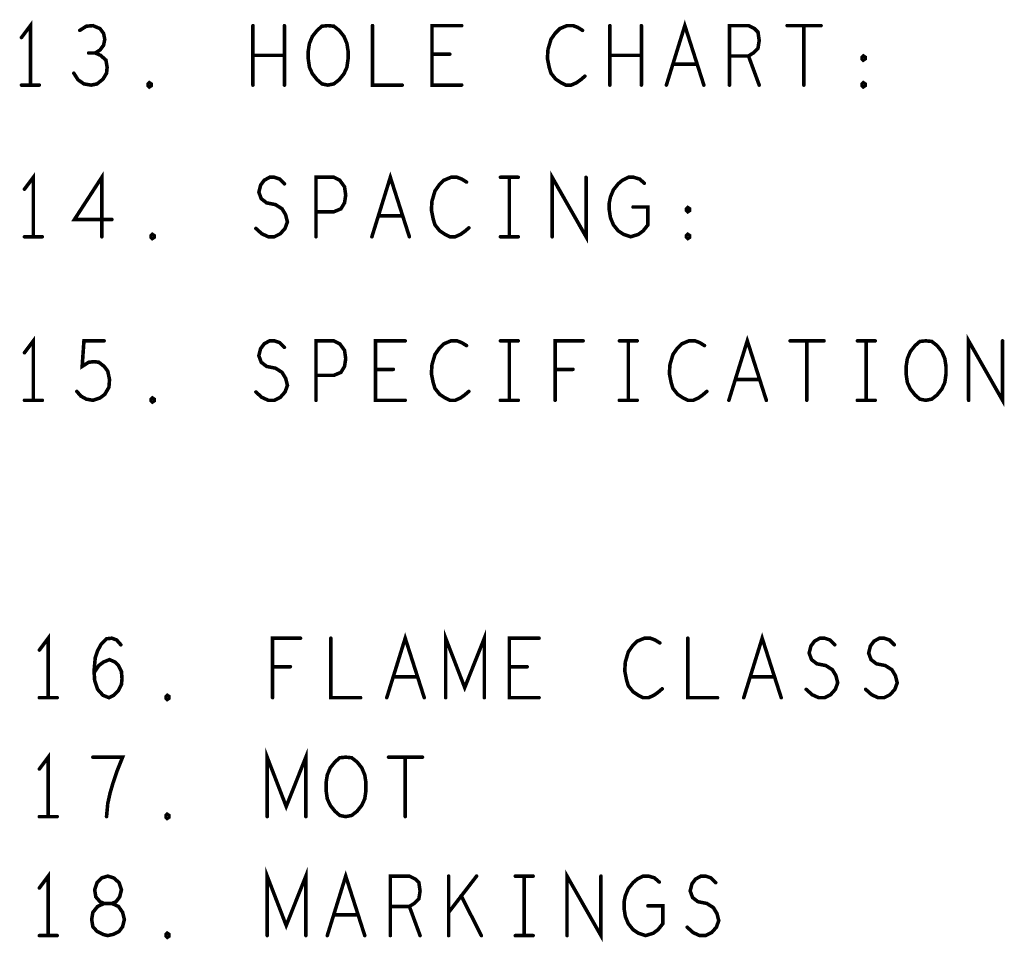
# Model space of a CAD drawing. Extents: x 28 to 61, y 24.9 to 46.
# Tile 71 of 96: x 46.1 to 47.8, y 36.7 to 38.3. Entities that reach past the tile are written whole.
import ezdxf

# ---------------------------------------------------------------- set-up
doc = ezdxf.new("R2010")
doc.units = 0
doc.layers.add('1', color=2, linetype='CONTINUOUS')

msp = doc.modelspace()

# ---------------------------------------------------------------- linework, layer by layer
at = {"layer": '1', "const_width": 0.006}
for points in [[(47.234, 38.171), (47.265, 38.271), (47.297, 38.171)], [(46.165, 38.171), (46.165, 38.271), (46.15, 38.251)], [(46.274, 38.225), (46.282, 38.23), (46.288, 38.238), (46.29, 38.248), (46.288, 38.258), (46.282, 38.266), (46.27, 38.271), (46.259, 38.27), (46.248, 38.263)], [(46.539, 38.171), (46.539, 38.271)], [(46.592, 38.271), (46.592, 38.171)], [(46.665, 38.171), (46.655, 38.173), (46.647, 38.18), (46.639, 38.19), (46.634, 38.201), (46.632, 38.215), (46.632, 38.228), (46.634, 38.241), (46.639, 38.253), (46.647, 38.263), (46.655, 38.27), (46.665, 38.271), (46.675, 38.27), (46.684, 38.263), (46.692, 38.253), (46.697, 38.241), (46.699, 38.228), (46.699, 38.215), (46.697, 38.201), (46.692, 38.19), (46.684, 38.18), (46.675, 38.173), (46.665, 38.171)], [(46.74, 38.271), (46.74, 38.171), (46.79, 38.171)], [(46.89, 38.171), (46.84, 38.171), (46.84, 38.271), (46.89, 38.271)], [(47.093, 38.263), (47.085, 38.268), (47.077, 38.271), (47.067, 38.271), (47.055, 38.266), (47.047, 38.258), (47.04, 38.248), (47.035, 38.231), (47.034, 38.216), (47.037, 38.201), (47.04, 38.191), (47.048, 38.181), (47.057, 38.175), (47.065, 38.171), (47.074, 38.171), (47.083, 38.175), (47.09, 38.18), (47.097, 38.186)], [(47.139, 38.171), (47.139, 38.271)], [(47.192, 38.271), (47.192, 38.171)], [(47.34, 38.171), (47.34, 38.271), (47.372, 38.271), (47.382, 38.266), (47.388, 38.26), (47.39, 38.246), (47.388, 38.233), (47.38, 38.225), (47.372, 38.22), (47.34, 38.22)], [(47.437, 38.271), (47.494, 38.271)], [(47.465, 38.271), (47.465, 38.171)], [(46.238, 38.191), (46.245, 38.18), (46.255, 38.173), (46.267, 38.171), (46.277, 38.173), (46.287, 38.181), (46.293, 38.191), (46.294, 38.201), (46.292, 38.213), (46.283, 38.221), (46.274, 38.225), (46.263, 38.225)], [(46.592, 38.221), (46.539, 38.221)], [(46.87, 38.223), (46.84, 38.223)], [(47.192, 38.221), (47.139, 38.221)], [(47.372, 38.22), (47.39, 38.171)], [(47.565, 38.213), (47.563, 38.215), (47.563, 38.218), (47.565, 38.22), (47.568, 38.218), (47.568, 38.215), (47.565, 38.213)], [(47.285, 38.206), (47.245, 38.206)], [(46.15, 38.171), (46.18, 38.171)], [(46.365, 38.168), (46.363, 38.17), (46.363, 38.173), (46.365, 38.175), (46.368, 38.173), (46.368, 38.17), (46.365, 38.168)], [(47.565, 38.168), (47.563, 38.17), (47.563, 38.173), (47.565, 38.175), (47.568, 38.173), (47.568, 38.17), (47.565, 38.168)], [(46.17, 37.916), (46.17, 38.016), (46.155, 37.996)], [(46.285, 37.916), (46.285, 38.016), (46.239, 37.945), (46.302, 37.945)], [(46.544, 37.93), (46.554, 37.921), (46.565, 37.916), (46.575, 37.916), (46.585, 37.921), (46.593, 37.93), (46.597, 37.941), (46.594, 37.953), (46.588, 37.963), (46.577, 37.97), (46.562, 37.973), (46.553, 37.98), (46.549, 37.991), (46.552, 38.003), (46.558, 38.011), (46.567, 38.016), (46.575, 38.016), (46.584, 38.013), (46.592, 38.005)], [(46.645, 37.916), (46.645, 38.016), (46.675, 38.016), (46.685, 38.011), (46.693, 38), (46.695, 37.986), (46.693, 37.973), (46.687, 37.963), (46.675, 37.958), (46.645, 37.958)], [(46.739, 37.916), (46.77, 38.016), (46.802, 37.916)], [(46.898, 38.008), (46.89, 38.013), (46.882, 38.016), (46.872, 38.016), (46.86, 38.011), (46.852, 38.003), (46.845, 37.993), (46.84, 37.976), (46.839, 37.961), (46.842, 37.946), (46.845, 37.936), (46.853, 37.926), (46.862, 37.92), (46.87, 37.916), (46.879, 37.916), (46.888, 37.92), (46.895, 37.925), (46.902, 37.931)], [(46.955, 38.016), (46.985, 38.016)], [(46.97, 38.016), (46.97, 37.916)], [(47.042, 37.916), (47.042, 38.016), (47.099, 37.916), (47.099, 38.016)], [(47.178, 37.966), (47.203, 37.966), (47.203, 37.936), (47.195, 37.926), (47.187, 37.92), (47.174, 37.916), (47.162, 37.92), (47.153, 37.926), (47.145, 37.936), (47.14, 37.948), (47.138, 37.961), (47.138, 37.973), (47.14, 37.983), (47.145, 37.995), (47.153, 38.005), (47.16, 38.011), (47.17, 38.016), (47.179, 38.016), (47.189, 38.013), (47.197, 38.006)], [(47.27, 37.958), (47.268, 37.96), (47.268, 37.963), (47.27, 37.965), (47.273, 37.963), (47.273, 37.96), (47.27, 37.958)], [(46.79, 37.951), (46.75, 37.951)], [(46.155, 37.916), (46.185, 37.916)], [(46.37, 37.913), (46.368, 37.915), (46.368, 37.918), (46.37, 37.92), (46.373, 37.918), (46.373, 37.915), (46.37, 37.913)], [(46.955, 37.916), (46.985, 37.916)], [(47.27, 37.913), (47.268, 37.915), (47.268, 37.918), (47.27, 37.92), (47.273, 37.918), (47.273, 37.915), (47.27, 37.913)], [(47.339, 37.641), (47.37, 37.741), (47.402, 37.641)], [(47.742, 37.641), (47.742, 37.741), (47.799, 37.641), (47.799, 37.741)], [(46.17, 37.641), (46.17, 37.741), (46.155, 37.721)], [(46.243, 37.656), (46.25, 37.648), (46.259, 37.643), (46.27, 37.641), (46.282, 37.645), (46.29, 37.651), (46.297, 37.663), (46.298, 37.676), (46.295, 37.69), (46.289, 37.698), (46.28, 37.705), (46.272, 37.706), (46.263, 37.705), (46.252, 37.698), (46.255, 37.741), (46.289, 37.741)], [(46.544, 37.655), (46.554, 37.646), (46.565, 37.641), (46.575, 37.641), (46.585, 37.646), (46.593, 37.655), (46.597, 37.666), (46.594, 37.678), (46.588, 37.688), (46.577, 37.695), (46.562, 37.698), (46.553, 37.705), (46.549, 37.716), (46.552, 37.728), (46.558, 37.736), (46.567, 37.741), (46.575, 37.741), (46.584, 37.738), (46.592, 37.73)], [(46.645, 37.641), (46.645, 37.741), (46.675, 37.741), (46.685, 37.736), (46.693, 37.725), (46.695, 37.711), (46.693, 37.698), (46.687, 37.688), (46.675, 37.683), (46.645, 37.683)], [(46.795, 37.641), (46.745, 37.641), (46.745, 37.741), (46.795, 37.741)], [(46.898, 37.733), (46.89, 37.738), (46.882, 37.741), (46.872, 37.741), (46.86, 37.736), (46.852, 37.728), (46.845, 37.718), (46.84, 37.701), (46.839, 37.686), (46.842, 37.671), (46.845, 37.661), (46.853, 37.651), (46.862, 37.645), (46.87, 37.641), (46.879, 37.641), (46.888, 37.645), (46.895, 37.65), (46.902, 37.656)], [(46.955, 37.741), (46.985, 37.741)], [(46.97, 37.741), (46.97, 37.641)], [(47.047, 37.641), (47.047, 37.741), (47.094, 37.741)], [(47.155, 37.741), (47.185, 37.741)], [(47.17, 37.741), (47.17, 37.641)], [(47.298, 37.733), (47.29, 37.738), (47.282, 37.741), (47.272, 37.741), (47.26, 37.736), (47.252, 37.728), (47.245, 37.718), (47.24, 37.701), (47.239, 37.686), (47.242, 37.671), (47.245, 37.661), (47.253, 37.651), (47.262, 37.645), (47.27, 37.641), (47.279, 37.641), (47.288, 37.645), (47.295, 37.65), (47.302, 37.656)], [(47.442, 37.741), (47.499, 37.741)], [(47.47, 37.741), (47.47, 37.641)], [(47.555, 37.741), (47.585, 37.741)], [(47.57, 37.741), (47.57, 37.641)], [(47.67, 37.641), (47.66, 37.643), (47.652, 37.65), (47.644, 37.66), (47.639, 37.671), (47.637, 37.685), (47.637, 37.698), (47.639, 37.711), (47.644, 37.723), (47.652, 37.733), (47.66, 37.74), (47.67, 37.741), (47.68, 37.74), (47.689, 37.733), (47.697, 37.723), (47.702, 37.711), (47.704, 37.698), (47.704, 37.685), (47.702, 37.671), (47.697, 37.66), (47.689, 37.65), (47.68, 37.643), (47.67, 37.641)], [(46.775, 37.693), (46.745, 37.693)], [(47.077, 37.693), (47.047, 37.693)], [(47.39, 37.676), (47.35, 37.676)], [(46.155, 37.641), (46.185, 37.641)], [(46.37, 37.638), (46.368, 37.64), (46.368, 37.643), (46.37, 37.645), (46.373, 37.643), (46.373, 37.64), (46.37, 37.638)], [(46.955, 37.641), (46.985, 37.641)], [(47.155, 37.641), (47.185, 37.641)], [(47.555, 37.641), (47.585, 37.641)], [(46.863, 37.141), (46.863, 37.241), (46.895, 37.158), (46.928, 37.241), (46.928, 37.141)], [(46.195, 37.141), (46.195, 37.241), (46.18, 37.221)], [(46.272, 37.183), (46.28, 37.195), (46.288, 37.201), (46.298, 37.205), (46.307, 37.201), (46.313, 37.195), (46.318, 37.185), (46.319, 37.173), (46.318, 37.163), (46.313, 37.153), (46.305, 37.145), (46.297, 37.141), (46.287, 37.145), (46.278, 37.155), (46.273, 37.17), (46.272, 37.186), (46.274, 37.208), (46.278, 37.22), (46.284, 37.231), (46.293, 37.24), (46.302, 37.241), (46.31, 37.238), (46.317, 37.23)], [(46.572, 37.141), (46.572, 37.241), (46.619, 37.241)], [(46.67, 37.241), (46.67, 37.141), (46.72, 37.141)], [(46.764, 37.141), (46.795, 37.241), (46.827, 37.141)], [(47.02, 37.141), (46.97, 37.141), (46.97, 37.241), (47.02, 37.241)], [(47.223, 37.233), (47.215, 37.238), (47.207, 37.241), (47.197, 37.241), (47.185, 37.236), (47.177, 37.228), (47.17, 37.218), (47.165, 37.201), (47.164, 37.186), (47.167, 37.171), (47.17, 37.161), (47.178, 37.151), (47.187, 37.145), (47.195, 37.141), (47.204, 37.141), (47.213, 37.145), (47.22, 37.15), (47.227, 37.156)], [(47.27, 37.241), (47.27, 37.141), (47.32, 37.141)], [(47.364, 37.141), (47.395, 37.241), (47.427, 37.141)], [(47.469, 37.155), (47.479, 37.146), (47.49, 37.141), (47.5, 37.141), (47.51, 37.146), (47.518, 37.155), (47.522, 37.166), (47.519, 37.178), (47.513, 37.188), (47.502, 37.195), (47.487, 37.198), (47.478, 37.205), (47.474, 37.216), (47.477, 37.228), (47.483, 37.236), (47.492, 37.241), (47.5, 37.241), (47.509, 37.238), (47.517, 37.23)], [(47.569, 37.155), (47.579, 37.146), (47.59, 37.141), (47.6, 37.141), (47.61, 37.146), (47.618, 37.155), (47.622, 37.166), (47.619, 37.178), (47.613, 37.188), (47.602, 37.195), (47.587, 37.198), (47.578, 37.205), (47.574, 37.216), (47.577, 37.228), (47.583, 37.236), (47.592, 37.241), (47.6, 37.241), (47.609, 37.238), (47.617, 37.23)], [(46.602, 37.193), (46.572, 37.193)], [(47, 37.193), (46.97, 37.193)], [(46.815, 37.176), (46.775, 37.176)], [(47.415, 37.176), (47.375, 37.176)], [(46.18, 37.141), (46.21, 37.141)], [(46.395, 37.138), (46.393, 37.14), (46.393, 37.143), (46.395, 37.145), (46.398, 37.143), (46.398, 37.14), (46.395, 37.138)], [(46.563, 36.941), (46.563, 37.041), (46.595, 36.958), (46.628, 37.041), (46.628, 36.941)], [(46.195, 36.941), (46.195, 37.041), (46.18, 37.021)], [(46.293, 36.941), (46.295, 36.963), (46.299, 36.981), (46.304, 36.998), (46.31, 37.016), (46.32, 37.041), (46.27, 37.041)], [(46.695, 36.941), (46.685, 36.943), (46.677, 36.95), (46.669, 36.96), (46.664, 36.971), (46.662, 36.985), (46.662, 36.998), (46.664, 37.011), (46.669, 37.023), (46.677, 37.033), (46.685, 37.04), (46.695, 37.041), (46.705, 37.04), (46.714, 37.033), (46.722, 37.023), (46.727, 37.011), (46.729, 36.998), (46.729, 36.985), (46.727, 36.971), (46.722, 36.96), (46.714, 36.95), (46.705, 36.943), (46.695, 36.941)], [(46.767, 37.041), (46.824, 37.041)], [(46.795, 37.041), (46.795, 36.941)], [(46.18, 36.941), (46.21, 36.941)], [(46.395, 36.938), (46.393, 36.94), (46.393, 36.943), (46.395, 36.945), (46.398, 36.943), (46.398, 36.94), (46.395, 36.938)], [(46.563, 36.741), (46.563, 36.841), (46.595, 36.758), (46.628, 36.841), (46.628, 36.741)], [(46.195, 36.741), (46.195, 36.841), (46.18, 36.821)], [(46.295, 36.741), (46.304, 36.743), (46.314, 36.748), (46.32, 36.756), (46.323, 36.768), (46.32, 36.78), (46.313, 36.79), (46.302, 36.795), (46.289, 36.795), (46.282, 36.798), (46.275, 36.806), (46.273, 36.818), (46.277, 36.83), (46.285, 36.838), (46.295, 36.841), (46.305, 36.838), (46.314, 36.83), (46.318, 36.818), (46.315, 36.806), (46.309, 36.798), (46.302, 36.795), (46.289, 36.795), (46.278, 36.79), (46.27, 36.78), (46.268, 36.768), (46.27, 36.756), (46.277, 36.748), (46.287, 36.743), (46.295, 36.741)], [(46.664, 36.741), (46.695, 36.841), (46.727, 36.741)], [(46.77, 36.741), (46.77, 36.841), (46.802, 36.841), (46.812, 36.836), (46.818, 36.83), (46.82, 36.816), (46.818, 36.803), (46.81, 36.795), (46.802, 36.79), (46.77, 36.79)], [(46.868, 36.741), (46.868, 36.841)], [(46.915, 36.841), (46.868, 36.78)], [(46.98, 36.841), (47.01, 36.841)], [(46.995, 36.841), (46.995, 36.741)], [(47.067, 36.741), (47.067, 36.841), (47.124, 36.741), (47.124, 36.841)], [(47.203, 36.791), (47.228, 36.791), (47.228, 36.761), (47.22, 36.751), (47.212, 36.745), (47.199, 36.741), (47.187, 36.745), (47.178, 36.751), (47.17, 36.761), (47.165, 36.773), (47.163, 36.786), (47.163, 36.798), (47.165, 36.808), (47.17, 36.82), (47.178, 36.83), (47.185, 36.836), (47.195, 36.841), (47.204, 36.841), (47.214, 36.838), (47.222, 36.831)], [(47.269, 36.755), (47.279, 36.746), (47.29, 36.741), (47.3, 36.741), (47.31, 36.746), (47.318, 36.755), (47.322, 36.766), (47.319, 36.778), (47.313, 36.788), (47.302, 36.795), (47.287, 36.798), (47.278, 36.805), (47.274, 36.816), (47.277, 36.828), (47.283, 36.836), (47.292, 36.841), (47.3, 36.841), (47.309, 36.838), (47.317, 36.83)], [(46.923, 36.741), (46.889, 36.808)], [(46.802, 36.79), (46.82, 36.741)], [(46.715, 36.776), (46.675, 36.776)], [(46.18, 36.741), (46.21, 36.741)], [(46.395, 36.738), (46.393, 36.74), (46.393, 36.743), (46.395, 36.745), (46.398, 36.743), (46.398, 36.74), (46.395, 36.738)], [(46.98, 36.741), (47.01, 36.741)]]:
    msp.add_lwpolyline(points, dxfattribs=at)
at = {"layer": '1', "const_width": 0.003}
for points in [[(46.2495, 38.263, 1), (46.2465, 38.263, 1)], [(46.5405, 38.271, 1), (46.5375, 38.271, 1)], [(46.5935, 38.271, 1), (46.5905, 38.271, 1)], [(46.7415, 38.271, 1), (46.7385, 38.271, 1)], [(46.8915, 38.271, 1), (46.8885, 38.271, 1)], [(47.0945, 38.263, 1), (47.0915, 38.263, 1)], [(47.1405, 38.271, 1), (47.1375, 38.271, 1)], [(47.1935, 38.271, 1), (47.1905, 38.271, 1)], [(47.4385, 38.271, 1), (47.4355, 38.271, 1)], [(47.4665, 38.271, 1), (47.4635, 38.271, 1)], [(47.4955, 38.271, 1), (47.4925, 38.271, 1)], [(46.1515, 38.251, 1), (46.1485, 38.251, 1)], [(46.2645, 38.225, 1), (46.2615, 38.225, 1)], [(46.2755, 38.225, 1), (46.2725, 38.225, 1)], [(46.5405, 38.221, 1), (46.5375, 38.221, 1)], [(46.5935, 38.221, 1), (46.5905, 38.221, 1)], [(46.8415, 38.223, 1), (46.8385, 38.223, 1)], [(46.8715, 38.223, 1), (46.8685, 38.223, 1)], [(47.1405, 38.221, 1), (47.1375, 38.221, 1)], [(47.1935, 38.221, 1), (47.1905, 38.221, 1)], [(47.3415, 38.22, 1), (47.3385, 38.22, 1)], [(47.3735, 38.22, 1), (47.3705, 38.22, 1)], [(47.5665, 38.213, 1), (47.5635, 38.213, 1)], [(47.5665, 38.213, 1), (47.5635, 38.213, 1)], [(47.2465, 38.206, 1), (47.2435, 38.206, 1)], [(47.2865, 38.206, 1), (47.2835, 38.206, 1)], [(46.2395, 38.191, 1), (46.2365, 38.191, 1)], [(47.0985, 38.186, 1), (47.0955, 38.186, 1)], [(46.1515, 38.171, 1), (46.1485, 38.171, 1)], [(46.1665, 38.171, 1), (46.1635, 38.171, 1)], [(46.1815, 38.171, 1), (46.1785, 38.171, 1)], [(46.3665, 38.168, 1), (46.3635, 38.168, 1)], [(46.3665, 38.168, 1), (46.3635, 38.168, 1)], [(46.5405, 38.171, 1), (46.5375, 38.171, 1)], [(46.5935, 38.171, 1), (46.5905, 38.171, 1)], [(46.6665, 38.171, 1), (46.6635, 38.171, 1)], [(46.6665, 38.171, 1), (46.6635, 38.171, 1)], [(46.7915, 38.171, 1), (46.7885, 38.171, 1)], [(46.8915, 38.171, 1), (46.8885, 38.171, 1)], [(47.1405, 38.171, 1), (47.1375, 38.171, 1)], [(47.1935, 38.171, 1), (47.1905, 38.171, 1)], [(47.2355, 38.171, 1), (47.2325, 38.171, 1)], [(47.2985, 38.171, 1), (47.2955, 38.171, 1)], [(47.3415, 38.171, 1), (47.3385, 38.171, 1)], [(47.3915, 38.171, 1), (47.3885, 38.171, 1)], [(47.4665, 38.171, 1), (47.4635, 38.171, 1)], [(47.5665, 38.168, 1), (47.5635, 38.168, 1)], [(47.5665, 38.168, 1), (47.5635, 38.168, 1)], [(46.9565, 38.016, 1), (46.9535, 38.016, 1)], [(46.9715, 38.016, 1), (46.9685, 38.016, 1)], [(46.9865, 38.016, 1), (46.9835, 38.016, 1)], [(47.1005, 38.016, 1), (47.0975, 38.016, 1)], [(46.1565, 37.996, 1), (46.1535, 37.996, 1)], [(46.5935, 38.005, 1), (46.5905, 38.005, 1)], [(46.8995, 38.008, 1), (46.8965, 38.008, 1)], [(47.1985, 38.006, 1), (47.1955, 38.006, 1)], [(47.1795, 37.966, 1), (47.1765, 37.966, 1)], [(46.6465, 37.958, 1), (46.6435, 37.958, 1)], [(46.7515, 37.951, 1), (46.7485, 37.951, 1)], [(46.7915, 37.951, 1), (46.7885, 37.951, 1)], [(47.2715, 37.958, 1), (47.2685, 37.958, 1)], [(47.2715, 37.958, 1), (47.2685, 37.958, 1)], [(46.3035, 37.945, 1), (46.3005, 37.945, 1)], [(46.5455, 37.93, 1), (46.5425, 37.93, 1)], [(46.9035, 37.931, 1), (46.9005, 37.931, 1)], [(46.1565, 37.916, 1), (46.1535, 37.916, 1)], [(46.1715, 37.916, 1), (46.1685, 37.916, 1)], [(46.1865, 37.916, 1), (46.1835, 37.916, 1)], [(46.2865, 37.916, 1), (46.2835, 37.916, 1)], [(46.6465, 37.916, 1), (46.6435, 37.916, 1)], [(46.7405, 37.916, 1), (46.7375, 37.916, 1)], [(46.8035, 37.916, 1), (46.8005, 37.916, 1)], [(46.9565, 37.916, 1), (46.9535, 37.916, 1)], [(46.9715, 37.916, 1), (46.9685, 37.916, 1)], [(46.9865, 37.916, 1), (46.9835, 37.916, 1)], [(47.0435, 37.916, 1), (47.0405, 37.916, 1)], [(46.3715, 37.913, 1), (46.3685, 37.913, 1)], [(46.3715, 37.913, 1), (46.3685, 37.913, 1)], [(47.2715, 37.913, 1), (47.2685, 37.913, 1)], [(47.2715, 37.913, 1), (47.2685, 37.913, 1)], [(46.2905, 37.741, 1), (46.2875, 37.741, 1)], [(46.7965, 37.741, 1), (46.7935, 37.741, 1)], [(46.8995, 37.733, 1), (46.8965, 37.733, 1)], [(46.9565, 37.741, 1), (46.9535, 37.741, 1)], [(46.9715, 37.741, 1), (46.9685, 37.741, 1)], [(46.9865, 37.741, 1), (46.9835, 37.741, 1)], [(47.0955, 37.741, 1), (47.0925, 37.741, 1)], [(47.1565, 37.741, 1), (47.1535, 37.741, 1)], [(47.1715, 37.741, 1), (47.1685, 37.741, 1)], [(47.1865, 37.741, 1), (47.1835, 37.741, 1)], [(47.2995, 37.733, 1), (47.2965, 37.733, 1)], [(47.4435, 37.741, 1), (47.4405, 37.741, 1)], [(47.4715, 37.741, 1), (47.4685, 37.741, 1)], [(47.5005, 37.741, 1), (47.4975, 37.741, 1)], [(47.5565, 37.741, 1), (47.5535, 37.741, 1)], [(47.5715, 37.741, 1), (47.5685, 37.741, 1)], [(47.5865, 37.741, 1), (47.5835, 37.741, 1)], [(47.8005, 37.741, 1), (47.7975, 37.741, 1)], [(46.1565, 37.721, 1), (46.1535, 37.721, 1)], [(46.5935, 37.73, 1), (46.5905, 37.73, 1)], [(46.6465, 37.683, 1), (46.6435, 37.683, 1)], [(46.7465, 37.693, 1), (46.7435, 37.693, 1)], [(46.7765, 37.693, 1), (46.7735, 37.693, 1)], [(47.0485, 37.693, 1), (47.0455, 37.693, 1)], [(47.0785, 37.693, 1), (47.0755, 37.693, 1)], [(47.3515, 37.676, 1), (47.3485, 37.676, 1)], [(47.3915, 37.676, 1), (47.3885, 37.676, 1)], [(46.2445, 37.656, 1), (46.2415, 37.656, 1)], [(46.5455, 37.655, 1), (46.5425, 37.655, 1)], [(46.9035, 37.656, 1), (46.9005, 37.656, 1)], [(47.3035, 37.656, 1), (47.3005, 37.656, 1)], [(46.1565, 37.641, 1), (46.1535, 37.641, 1)], [(46.1715, 37.641, 1), (46.1685, 37.641, 1)], [(46.1865, 37.641, 1), (46.1835, 37.641, 1)], [(46.3715, 37.638, 1), (46.3685, 37.638, 1)], [(46.3715, 37.638, 1), (46.3685, 37.638, 1)], [(46.6465, 37.641, 1), (46.6435, 37.641, 1)], [(46.7965, 37.641, 1), (46.7935, 37.641, 1)], [(46.9565, 37.641, 1), (46.9535, 37.641, 1)], [(46.9715, 37.641, 1), (46.9685, 37.641, 1)], [(46.9865, 37.641, 1), (46.9835, 37.641, 1)], [(47.0485, 37.641, 1), (47.0455, 37.641, 1)], [(47.1565, 37.641, 1), (47.1535, 37.641, 1)], [(47.1715, 37.641, 1), (47.1685, 37.641, 1)], [(47.1865, 37.641, 1), (47.1835, 37.641, 1)], [(47.3405, 37.641, 1), (47.3375, 37.641, 1)], [(47.4035, 37.641, 1), (47.4005, 37.641, 1)], [(47.4715, 37.641, 1), (47.4685, 37.641, 1)], [(47.5565, 37.641, 1), (47.5535, 37.641, 1)], [(47.5715, 37.641, 1), (47.5685, 37.641, 1)], [(47.5865, 37.641, 1), (47.5835, 37.641, 1)], [(47.6715, 37.641, 1), (47.6685, 37.641, 1)], [(47.6715, 37.641, 1), (47.6685, 37.641, 1)], [(47.7435, 37.641, 1), (47.7405, 37.641, 1)], [(46.6205, 37.241, 1), (46.6175, 37.241, 1)], [(46.6715, 37.241, 1), (46.6685, 37.241, 1)], [(47.0215, 37.241, 1), (47.0185, 37.241, 1)], [(47.2715, 37.241, 1), (47.2685, 37.241, 1)], [(46.1815, 37.221, 1), (46.1785, 37.221, 1)], [(46.3185, 37.23, 1), (46.3155, 37.23, 1)], [(47.2245, 37.233, 1), (47.2215, 37.233, 1)], [(47.5185, 37.23, 1), (47.5155, 37.23, 1)], [(47.6185, 37.23, 1), (47.6155, 37.23, 1)], [(46.5735, 37.193, 1), (46.5705, 37.193, 1)], [(46.6035, 37.193, 1), (46.6005, 37.193, 1)], [(46.9715, 37.193, 1), (46.9685, 37.193, 1)], [(47.0015, 37.193, 1), (46.9985, 37.193, 1)], [(46.2735, 37.183, 1), (46.2705, 37.183, 1)], [(46.7765, 37.176, 1), (46.7735, 37.176, 1)], [(46.8165, 37.176, 1), (46.8135, 37.176, 1)], [(47.3765, 37.176, 1), (47.3735, 37.176, 1)], [(47.4165, 37.176, 1), (47.4135, 37.176, 1)], [(47.2285, 37.156, 1), (47.2255, 37.156, 1)], [(47.4705, 37.155, 1), (47.4675, 37.155, 1)], [(47.5705, 37.155, 1), (47.5675, 37.155, 1)], [(46.1815, 37.141, 1), (46.1785, 37.141, 1)], [(46.1965, 37.141, 1), (46.1935, 37.141, 1)], [(46.2115, 37.141, 1), (46.2085, 37.141, 1)], [(46.3965, 37.138, 1), (46.3935, 37.138, 1)], [(46.3965, 37.138, 1), (46.3935, 37.138, 1)], [(46.5735, 37.141, 1), (46.5705, 37.141, 1)], [(46.7215, 37.141, 1), (46.7185, 37.141, 1)], [(46.7655, 37.141, 1), (46.7625, 37.141, 1)], [(46.8285, 37.141, 1), (46.8255, 37.141, 1)], [(46.8645, 37.141, 1), (46.8615, 37.141, 1)], [(46.9295, 37.141, 1), (46.9265, 37.141, 1)], [(47.0215, 37.141, 1), (47.0185, 37.141, 1)], [(47.3215, 37.141, 1), (47.3185, 37.141, 1)], [(47.3655, 37.141, 1), (47.3625, 37.141, 1)], [(47.4285, 37.141, 1), (47.4255, 37.141, 1)], [(46.2715, 37.041, 1), (46.2685, 37.041, 1)], [(46.7685, 37.041, 1), (46.7655, 37.041, 1)], [(46.7965, 37.041, 1), (46.7935, 37.041, 1)], [(46.8255, 37.041, 1), (46.8225, 37.041, 1)], [(46.1815, 37.021, 1), (46.1785, 37.021, 1)], [(46.1815, 36.941, 1), (46.1785, 36.941, 1)], [(46.1965, 36.941, 1), (46.1935, 36.941, 1)], [(46.2115, 36.941, 1), (46.2085, 36.941, 1)], [(46.2945, 36.941, 1), (46.2915, 36.941, 1)], [(46.3965, 36.938, 1), (46.3935, 36.938, 1)], [(46.3965, 36.938, 1), (46.3935, 36.938, 1)], [(46.5645, 36.941, 1), (46.5615, 36.941, 1)], [(46.6295, 36.941, 1), (46.6265, 36.941, 1)], [(46.6965, 36.941, 1), (46.6935, 36.941, 1)], [(46.6965, 36.941, 1), (46.6935, 36.941, 1)], [(46.7965, 36.941, 1), (46.7935, 36.941, 1)], [(46.8695, 36.841, 1), (46.8665, 36.841, 1)], [(46.9165, 36.841, 1), (46.9135, 36.841, 1)], [(46.9815, 36.841, 1), (46.9785, 36.841, 1)], [(46.9965, 36.841, 1), (46.9935, 36.841, 1)], [(47.0115, 36.841, 1), (47.0085, 36.841, 1)], [(47.1255, 36.841, 1), (47.1225, 36.841, 1)], [(46.1815, 36.821, 1), (46.1785, 36.821, 1)], [(47.2235, 36.831, 1), (47.2205, 36.831, 1)], [(47.3185, 36.83, 1), (47.3155, 36.83, 1)], [(46.8905, 36.808, 1), (46.8875, 36.808, 1)], [(46.7715, 36.79, 1), (46.7685, 36.79, 1)], [(46.8035, 36.79, 1), (46.8005, 36.79, 1)], [(47.2045, 36.791, 1), (47.2015, 36.791, 1)], [(46.6765, 36.776, 1), (46.6735, 36.776, 1)], [(46.7165, 36.776, 1), (46.7135, 36.776, 1)], [(46.8695, 36.78, 1), (46.8665, 36.78, 1)], [(47.2705, 36.755, 1), (47.2675, 36.755, 1)], [(46.1815, 36.741, 1), (46.1785, 36.741, 1)], [(46.1965, 36.741, 1), (46.1935, 36.741, 1)], [(46.2115, 36.741, 1), (46.2085, 36.741, 1)], [(46.2965, 36.741, 1), (46.2935, 36.741, 1)], [(46.2965, 36.741, 1), (46.2935, 36.741, 1)], [(46.5645, 36.741, 1), (46.5615, 36.741, 1)], [(46.6295, 36.741, 1), (46.6265, 36.741, 1)], [(46.6655, 36.741, 1), (46.6625, 36.741, 1)], [(46.7285, 36.741, 1), (46.7255, 36.741, 1)], [(46.7715, 36.741, 1), (46.7685, 36.741, 1)], [(46.8215, 36.741, 1), (46.8185, 36.741, 1)], [(46.8695, 36.741, 1), (46.8665, 36.741, 1)], [(46.9245, 36.741, 1), (46.9215, 36.741, 1)], [(46.9815, 36.741, 1), (46.9785, 36.741, 1)], [(46.9965, 36.741, 1), (46.9935, 36.741, 1)], [(47.0115, 36.741, 1), (47.0085, 36.741, 1)], [(47.0685, 36.741, 1), (47.0655, 36.741, 1)], [(46.3965, 36.738, 1), (46.3935, 36.738, 1)], [(46.3965, 36.738, 1), (46.3935, 36.738, 1)]]:
    msp.add_lwpolyline(points, format="xyb", close=True, dxfattribs=at)

doc.saveas('drawing.dxf')
